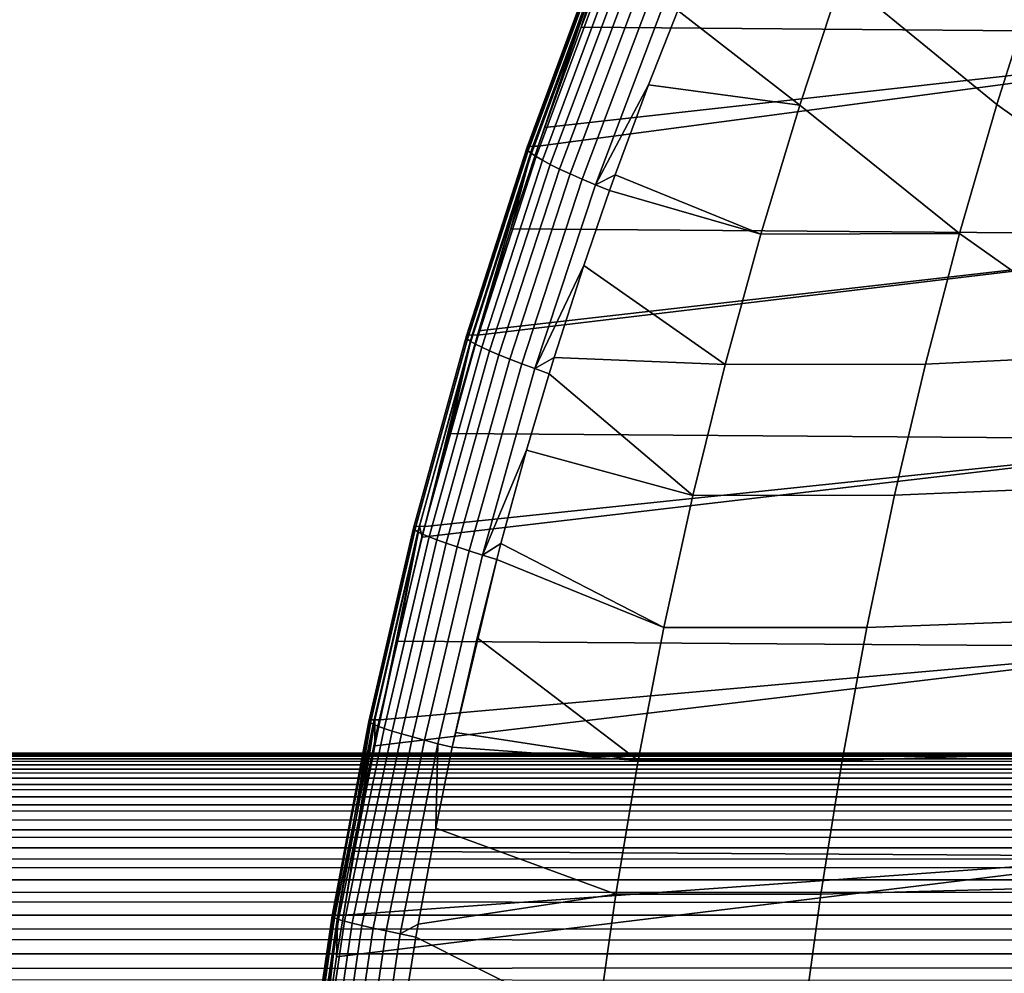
# Model space of a CAD drawing. Header units: metres. Extents: x -365 to 28, y -28 to 28.
# Tile 22 of 256: x -240.31 to -235.14, y 3.84 to 8.85. Entities that reach past the tile are written whole.
import ezdxf

# ---------------------------------------------------------------- set-up
doc = ezdxf.new("R2010")
doc.units = ezdxf.units.M
doc.layers.add('solid_24_501_103_XXX', color=7, linetype='CONTINUOUS')

msp = doc.modelspace()

# ---------------------------------------------------------------- linework, layer by layer
at = {"layer": 'solid_24_501_103_XXX'}
for points in [[(-233.141464, 8.778295, 149.595276), (-232.732727, 9.817696, 149.471313), (-237.228821, 9.163616, 137.922043), (-237.363632, 8.812503, 137.956497)], [(-235.753754, 9.739585, 136.244308), (-234.965195, 9.080525, 135.720261), (-235.177902, 8.407298, 135.735016), (-235.992737, 9.074635, 136.279312)], [(-237.27594, 9.163371, 137.733047), (-237.286469, 9.157969, 137.636169), (-237.646652, 8.181874, 137.730377), (-237.636093, 8.186678, 137.826645)], [(-237.256653, 9.16521, 137.82872), (-237.27594, 9.163371, 137.733047), (-237.636093, 8.186678, 137.826645), (-237.616745, 8.188341, 137.921661)], [(-237.256653, 9.16521, 137.82872), (-237.616745, 8.188341, 137.921661), (-237.588837, 8.186861, 138.014481)], [(-237.256653, 9.16521, 137.82872), (-237.588837, 8.186861, 138.014481), (-237.554657, 8.285303, 138.005646)], [(-237.256653, 9.16521, 137.82872), (-237.554657, 8.285303, 138.005646), (-237.363632, 8.812503, 137.956497)], [(-237.256653, 9.16521, 137.82872), (-237.363632, 8.812503, 137.956497), (-237.228821, 9.163616, 137.922043)], [(-237.286469, 9.157969, 137.636169), (-237.288162, 9.149057, 137.538971), (-237.648346, 8.173976, 137.633743), (-237.646652, 8.181874, 137.730377)], [(-237.288162, 9.149057, 137.538971), (-237.280975, 9.136718, 137.442413), (-237.641144, 8.163055, 137.537659), (-237.648346, 8.173976, 137.633743)], [(-237.280975, 9.136718, 137.442413), (-237.264984, 9.121071, 137.347397), (-237.625122, 8.149218, 137.443024), (-237.641144, 8.163055, 137.537659)], [(-237.264984, 9.121071, 137.347397), (-237.240356, 9.102263, 137.254837), (-237.600449, 8.13259, 137.350739), (-237.625122, 8.149218, 137.443024)], [(-237.240356, 9.102263, 137.254837), (-237.207306, 9.080476, 137.165619), (-237.567322, 8.113332, 137.261658), (-237.600449, 8.13259, 137.350739)], [(-237.207306, 9.080476, 137.165619), (-237.166153, 9.055916, 137.080566), (-237.526077, 8.091622, 137.17662), (-237.567322, 8.113332, 137.261658)], [(-235.992737, 9.074635, 136.279312), (-236.214783, 8.402982, 136.311966), (-236.855133, 8.900578, 136.74469), (-236.823669, 8.977925, 136.736526)], [(-235.992737, 9.074635, 136.279312), (-235.177902, 8.407298, 135.735016), (-235.3741, 7.728018, 135.748749), (-236.214783, 8.402982, 136.311966)], [(-234.303558, 7.78472, 135.175186), (-235.177902, 8.407298, 135.735016), (-234.965195, 9.080525, 135.720261), (-234.113998, 8.469743, 135.177261)], [(-237.166153, 9.055916, 137.080566), (-237.11731, 9.028816, 137.000534), (-237.477081, 8.067667, 137.096436), (-237.526077, 8.091622, 137.17662)], [(-237.11731, 9.028816, 137.000534), (-237.061218, 8.999436, 136.926239), (-237.420822, 8.041689, 137.021866), (-237.477081, 8.067667, 137.096436)], [(-237.061218, 8.999436, 136.926239), (-236.998413, 8.968057, 136.858429), (-237.357803, 8.013934, 136.953583), (-237.420822, 8.041689, 137.021866)], [(-236.998413, 8.968057, 136.858429), (-236.92952, 8.934974, 136.797714), (-237.288635, 7.984664, 136.892242), (-237.357803, 8.013934, 136.953583)], [(-236.92952, 8.934974, 136.797714), (-236.855133, 8.900578, 136.74469), (-237.008881, 8.510403, 136.784729), (-237.288635, 7.984664, 136.892242)], [(-236.214783, 8.402982, 136.311966), (-237.008881, 8.510403, 136.784729), (-236.855133, 8.900578, 136.74469)], [(-233.141464, 8.778295, 149.595276), (-237.363632, 8.812503, 137.956497), (-237.554657, 8.285303, 138.005646)], [(-233.504364, 7.720318, 149.704666), (-233.141464, 8.778295, 149.595276), (-237.588837, 8.186861, 138.014481), (-237.733826, 7.753485, 138.052048)], [(-233.141464, 8.778295, 149.595276), (-237.554657, 8.285303, 138.005646), (-237.588837, 8.186861, 138.014481)], [(-237.288635, 7.984664, 136.892242), (-237.008881, 8.510403, 136.784729), (-237.184189, 8.037713, 136.830612)], [(-236.419586, 7.725008, 136.342209), (-237.184189, 8.037713, 136.830612), (-237.008881, 8.510403, 136.784729), (-236.214783, 8.402982, 136.311966)], [(-236.214783, 8.402982, 136.311966), (-235.3741, 7.728018, 135.748749), (-236.419586, 7.725008, 136.342209)], [(-234.477051, 7.094275, 135.173416), (-235.3741, 7.728018, 135.748749), (-235.177902, 8.407298, 135.735016), (-234.303558, 7.78472, 135.175186)], [(-237.646652, 8.181874, 137.730377), (-237.648346, 8.173976, 137.633743), (-237.967331, 7.18381, 137.718613), (-237.965652, 7.190703, 137.814819)], [(-237.636093, 8.186678, 137.826645), (-237.646652, 8.181874, 137.730377), (-237.965652, 7.190703, 137.814819), (-237.955078, 7.194905, 137.910599)], [(-237.616745, 8.188341, 137.921661), (-237.636093, 8.186678, 137.826645), (-237.955078, 7.194905, 137.910599), (-237.935684, 7.196377, 138.005081)], [(-237.616745, 8.188341, 137.921661), (-237.935684, 7.196377, 138.005081), (-237.9077, 7.195106, 138.097382)], [(-237.616745, 8.188341, 137.921661), (-237.9077, 7.195106, 138.097382), (-237.901031, 7.217363, 138.095642)], [(-237.616745, 8.188341, 137.921661), (-237.901031, 7.217363, 138.095642), (-237.733826, 7.753485, 138.052048)], [(-237.616745, 8.188341, 137.921661), (-237.733826, 7.753485, 138.052048), (-237.588837, 8.186861, 138.014481)], [(-237.648346, 8.173976, 137.633743), (-237.641144, 8.163055, 137.537659), (-237.960114, 7.174288, 137.622894), (-237.967331, 7.18381, 137.718613)], [(-237.641144, 8.163055, 137.537659), (-237.625122, 8.149218, 137.443024), (-237.944031, 7.162228, 137.528549), (-237.960114, 7.174288, 137.622894)], [(-237.625122, 8.149218, 137.443024), (-237.600449, 8.13259, 137.350739), (-237.919266, 7.147741, 137.436462), (-237.944031, 7.162228, 137.528549)], [(-237.600449, 8.13259, 137.350739), (-237.567322, 8.113332, 137.261658), (-237.886032, 7.130963, 137.347473), (-237.919266, 7.147741, 137.436462)], [(-237.567322, 8.113332, 137.261658), (-237.526077, 8.091622, 137.17662), (-237.844635, 7.112048, 137.262421), (-237.886032, 7.130963, 137.347473)], [(-237.526077, 8.091622, 137.17662), (-237.477081, 8.067667, 137.096436), (-237.795471, 7.091174, 137.182098), (-237.844635, 7.112048, 137.262421)], [(-237.477081, 8.067667, 137.096436), (-237.420822, 8.041689, 137.021866), (-237.738998, 7.068534, 137.107254), (-237.795471, 7.091174, 137.182098)], [(-237.420822, 8.041689, 137.021866), (-237.357803, 8.013934, 136.953583), (-237.675735, 7.04434, 137.038574), (-237.738998, 7.068534, 137.107254)], [(-237.288635, 7.984664, 136.892242), (-237.184189, 8.037713, 136.830612), (-237.213943, 7.954229, 136.838425)], [(-236.419586, 7.725008, 136.342209), (-237.213943, 7.954229, 136.838425), (-237.184189, 8.037713, 136.830612)], [(-237.357803, 8.013934, 136.953583), (-237.288635, 7.984664, 136.892242), (-237.606262, 7.018816, 136.9767), (-237.675735, 7.04434, 137.038574)], [(-237.288635, 7.984664, 136.892242), (-237.213943, 7.954229, 136.838425), (-237.349564, 7.560081, 136.87413), (-237.606262, 7.018816, 136.9767)], [(-236.607071, 7.041224, 136.369995), (-237.349564, 7.560081, 136.87413), (-237.213943, 7.954229, 136.838425), (-236.419586, 7.725008, 136.342209)], [(-233.820541, 6.646025, 149.799515), (-233.504364, 7.720318, 149.704666), (-237.9077, 7.195106, 138.097382), (-238.056198, 6.677307, 138.136292)], [(-233.504364, 7.720318, 149.704666), (-237.901031, 7.217363, 138.095642), (-237.9077, 7.195106, 138.097382)], [(-233.504364, 7.720318, 149.704666), (-237.733826, 7.753485, 138.052048), (-237.901031, 7.217363, 138.095642)], [(-236.607071, 7.041224, 136.369995), (-236.419586, 7.725008, 136.342209), (-235.3741, 7.728018, 135.748749), (-235.55368, 7.043174, 135.761444)], [(-234.477051, 7.094275, 135.173416), (-235.55368, 7.043174, 135.761444), (-235.3741, 7.728018, 135.748749)], [(-237.606262, 7.018816, 136.9767), (-237.349564, 7.560081, 136.87413), (-237.504883, 7.077755, 136.915222)], [(-236.607071, 7.041224, 136.369995), (-237.504883, 7.077755, 136.915222), (-237.349564, 7.560081, 136.87413)], [(-237.955078, 7.194905, 137.910599), (-237.965652, 7.190703, 137.814819), (-238.243042, 6.186283, 137.888931), (-238.232452, 6.189879, 137.984314)], [(-237.935684, 7.196377, 138.005081), (-237.955078, 7.194905, 137.910599), (-238.232452, 6.189879, 137.984314), (-238.213028, 6.191147, 138.078354)], [(-237.935684, 7.196377, 138.005081), (-238.213028, 6.191147, 138.078354), (-238.184982, 6.190078, 138.170181)], [(-237.935684, 7.196377, 138.005081), (-238.184982, 6.190078, 138.170181), (-238.056198, 6.677307, 138.136292)], [(-237.935684, 7.196377, 138.005081), (-238.056198, 6.677307, 138.136292), (-237.9077, 7.195106, 138.097382)], [(-237.965652, 7.190703, 137.814819), (-237.967331, 7.18381, 137.718613), (-238.244705, 6.180391, 137.793091), (-238.243042, 6.186283, 137.888931)], [(-237.967331, 7.18381, 137.718613), (-237.960114, 7.174288, 137.622894), (-238.237442, 6.172258, 137.697662), (-238.244705, 6.180391, 137.793091)], [(-237.960114, 7.174288, 137.622894), (-237.944031, 7.162228, 137.528549), (-238.221298, 6.161959, 137.603561), (-238.237442, 6.172258, 137.697662)], [(-237.944031, 7.162228, 137.528549), (-237.919266, 7.147741, 137.436462), (-238.196442, 6.14959, 137.511627), (-238.221298, 6.161959, 137.603561)], [(-237.919266, 7.147741, 137.436462), (-237.886032, 7.130963, 137.347473), (-238.163086, 6.135262, 137.422699), (-238.196442, 6.14959, 137.511627)], [(-237.886032, 7.130963, 137.347473), (-237.844635, 7.112048, 137.262421), (-238.121552, 6.119111, 137.337631), (-238.163086, 6.135262, 137.422699)], [(-237.844635, 7.112048, 137.262421), (-237.795471, 7.091174, 137.182098), (-238.07222, 6.101284, 137.257187), (-238.121552, 6.119111, 137.337631)], [(-237.795471, 7.091174, 137.182098), (-237.738998, 7.068534, 137.107254), (-238.015549, 6.081945, 137.182114), (-238.07222, 6.101284, 137.257187)], [(-234.477051, 7.094275, 135.173416), (-234.634415, 6.398899, 135.171921), (-235.716553, 6.353272, 135.773056), (-235.55368, 7.043174, 135.761444)], [(-237.738998, 7.068534, 137.107254), (-237.675735, 7.04434, 137.038574), (-237.952042, 6.061273, 137.113098), (-238.015549, 6.081945, 137.182114)], [(-237.675735, 7.04434, 137.038574), (-237.606262, 7.018816, 136.9767), (-237.882294, 6.039459, 137.050781), (-237.952042, 6.061273, 137.113098)], [(-237.606262, 7.018816, 136.9767), (-237.504883, 7.077755, 136.915222), (-237.531219, 6.992274, 136.922211)], [(-236.777115, 6.352158, 136.395309), (-237.531219, 6.992274, 136.922211), (-237.504883, 7.077755, 136.915222), (-236.607071, 7.041224, 136.369995)], [(-236.777115, 6.352158, 136.395309), (-236.607071, 7.041224, 136.369995), (-235.55368, 7.043174, 135.761444), (-235.716553, 6.353272, 135.773056)], [(-237.606262, 7.018816, 136.9767), (-237.531219, 6.992274, 136.922211), (-237.650131, 6.590977, 136.953842), (-237.882294, 6.039459, 137.050781)], [(-236.777115, 6.352158, 136.395309), (-237.650131, 6.590977, 136.953842), (-237.531219, 6.992274, 136.922211)], [(-233.820541, 6.646025, 149.799515), (-238.056198, 6.677307, 138.136292), (-238.184982, 6.190078, 138.170181)], [(-234.089218, 5.557708, 149.879822), (-233.820541, 6.646025, 149.799515), (-238.199219, 6.133614, 138.173935), (-238.330048, 5.586587, 138.208511)], [(-233.820541, 6.646025, 149.799515), (-238.184982, 6.190078, 138.170181), (-238.199219, 6.133614, 138.173935)], [(-237.882294, 6.039459, 137.050781), (-237.650131, 6.590977, 136.953842), (-237.785156, 6.100066, 136.989883)], [(-236.929626, 5.658336, 136.418106), (-237.785156, 6.100066, 136.989883), (-237.650131, 6.590977, 136.953842), (-236.777115, 6.352158, 136.395309)], [(-234.634415, 6.398899, 135.171921), (-234.775543, 5.699086, 135.170685), (-235.86264, 5.658818, 135.783569), (-235.716553, 6.353272, 135.773056)], [(-236.929626, 5.658336, 136.418106), (-236.777115, 6.352158, 136.395309), (-235.716553, 6.353272, 135.773056), (-235.86264, 5.658818, 135.783569)], [(-238.243042, 6.186283, 137.888931), (-238.244705, 6.180391, 137.793091), (-238.480042, 5.165578, 137.856705), (-238.478394, 5.170471, 137.952255)], [(-238.244705, 6.180391, 137.793091), (-238.237442, 6.172258, 137.697662), (-238.472748, 5.158826, 137.761536), (-238.480042, 5.165578, 137.856705)], [(-238.232452, 6.189879, 137.984314), (-238.243042, 6.186283, 137.888931), (-238.478394, 5.170471, 137.952255), (-238.467804, 5.17346, 138.047302)], [(-238.237442, 6.172258, 137.697662), (-238.221298, 6.161959, 137.603561), (-238.456543, 5.150275, 137.667618), (-238.472748, 5.158826, 137.761536)], [(-238.213028, 6.191147, 138.078354), (-238.232452, 6.189879, 137.984314), (-238.467804, 5.17346, 138.047302), (-238.448364, 5.174517, 138.140991)], [(-238.221298, 6.161959, 137.603561), (-238.196442, 6.14959, 137.511627), (-238.43161, 5.140006, 137.575821), (-238.456543, 5.150275, 137.667618)], [(-238.213028, 6.191147, 138.078354), (-238.448364, 5.174517, 138.140991), (-238.420273, 5.173638, 138.232422)], [(-238.213028, 6.191147, 138.078354), (-238.420273, 5.173638, 138.232422), (-238.330048, 5.586587, 138.208511)], [(-238.213028, 6.191147, 138.078354), (-238.330048, 5.586587, 138.208511), (-238.199219, 6.133614, 138.173935)], [(-238.213028, 6.191147, 138.078354), (-238.199219, 6.133614, 138.173935), (-238.184982, 6.190078, 138.170181)], [(-238.196442, 6.14959, 137.511627), (-238.163086, 6.135262, 137.422699), (-238.398163, 5.12811, 137.486969), (-238.43161, 5.140006, 137.575821)], [(-238.163086, 6.135262, 137.422699), (-238.121552, 6.119111, 137.337631), (-238.356506, 5.114698, 137.401871), (-238.398163, 5.12811, 137.486969)], [(-238.121552, 6.119111, 137.337631), (-238.07222, 6.101284, 137.257187), (-238.307022, 5.099892, 137.32132), (-238.356506, 5.114698, 137.401871)], [(-238.07222, 6.101284, 137.257187), (-238.015549, 6.081945, 137.182114), (-238.250168, 5.083828, 137.246063), (-238.307022, 5.099892, 137.32132)], [(-238.015549, 6.081945, 137.182114), (-237.952042, 6.061273, 137.113098), (-238.186462, 5.066653, 137.176758), (-238.250168, 5.083828, 137.246063)], [(-237.952042, 6.061273, 137.113098), (-237.882294, 6.039459, 137.050781), (-238.116486, 5.048524, 137.114075), (-238.186462, 5.066653, 137.176758)], [(-237.882294, 6.039459, 137.050781), (-237.785156, 6.100066, 136.989883), (-237.806946, 6.016765, 136.995728)], [(-236.929626, 5.658336, 136.418106), (-237.806946, 6.016765, 136.995728), (-237.785156, 6.100066, 136.989883)], [(-237.882294, 6.039459, 137.050781), (-237.806946, 6.016765, 136.995728), (-238.040863, 5.029652, 137.058548), (-238.116486, 5.048524, 137.114075)], [(-238.040863, 5.029652, 137.058548), (-237.806946, 6.016765, 136.995728), (-238.024139, 5.107002, 137.054047)], [(-238.024139, 5.107002, 137.054047), (-237.806946, 6.016765, 136.995728), (-237.909866, 5.605289, 137.023315)], [(-237.064545, 4.960289, 136.438339), (-237.909866, 5.605289, 137.023315), (-237.806946, 6.016765, 136.995728), (-236.929626, 5.658336, 136.418106)], [(-234.775543, 5.699086, 135.170685), (-234.900375, 4.995328, 135.169678), (-235.991867, 4.960317, 135.792938), (-235.86264, 5.658818, 135.783569)], [(-237.064545, 4.960289, 136.438339), (-236.929626, 5.658336, 136.418106), (-235.86264, 5.658818, 135.783569), (-235.991867, 4.960317, 135.792938)], [(-237.064545, 4.960289, 136.438339), (-238.024139, 5.107002, 137.054047), (-237.909866, 5.605289, 137.023315)], [(-234.309799, 4.457632, 149.945587), (-234.089218, 5.557708, 149.879822), (-238.448624, 5.036533, 138.239944), (-238.554871, 4.483754, 138.268173)], [(-234.089218, 5.557708, 149.879822), (-238.420273, 5.173638, 138.232422), (-238.448624, 5.036533, 138.239944)], [(-234.089218, 5.557708, 149.879822), (-238.330048, 5.586587, 138.208511), (-238.420273, 5.173638, 138.232422)], [(-238.480042, 5.165578, 137.856705), (-238.672562, 4.1444, 137.982422), (-238.66301, 4.147281, 138.084671), (-238.478394, 5.170471, 137.952255)], [(-238.472748, 5.158826, 137.761536), (-238.671707, 4.139767, 137.879791), (-238.672562, 4.1444, 137.982422), (-238.480042, 5.165578, 137.856705)], [(-238.456543, 5.150275, 137.667618), (-238.660477, 4.133431, 137.777878), (-238.671707, 4.139767, 137.879791), (-238.472748, 5.158826, 137.761536)], [(-238.478394, 5.170471, 137.952255), (-238.66301, 4.147281, 138.084671), (-238.643143, 4.148379, 138.185471), (-238.467804, 5.17346, 138.047302)], [(-238.43161, 5.140006, 137.575821), (-238.638962, 4.125459, 137.677734), (-238.660477, 4.133431, 137.777878), (-238.456543, 5.150275, 137.667618)], [(-238.448364, 5.174517, 138.140991), (-238.643143, 4.148379, 138.185471), (-238.61322, 4.147687, 138.283707)], [(-238.448364, 5.174517, 138.140991), (-238.467804, 5.17346, 138.047302), (-238.643143, 4.148379, 138.185471)], [(-238.398163, 5.12811, 137.486969), (-238.607407, 4.115934, 137.580429), (-238.638962, 4.125459, 137.677734), (-238.43161, 5.140006, 137.575821)], [(-238.448364, 5.174517, 138.140991), (-238.61322, 4.147687, 138.283707), (-238.554871, 4.483754, 138.268173)], [(-238.356506, 5.114698, 137.401871), (-238.566132, 4.104958, 137.487), (-238.607407, 4.115934, 137.580429), (-238.398163, 5.12811, 137.486969)], [(-238.448364, 5.174517, 138.140991), (-238.554871, 4.483754, 138.268173), (-238.448624, 5.036533, 138.239944)], [(-238.448364, 5.174517, 138.140991), (-238.448624, 5.036533, 138.239944), (-238.420273, 5.173638, 138.232422)], [(-238.307022, 5.099892, 137.32132), (-238.515579, 4.092646, 137.398407), (-238.566132, 4.104958, 137.487), (-238.356506, 5.114698, 137.401871)], [(-238.250168, 5.083828, 137.246063), (-238.456284, 4.079128, 137.315613), (-238.515579, 4.092646, 137.398407), (-238.307022, 5.099892, 137.32132)], [(-238.186462, 5.066653, 137.176758), (-238.38887, 4.064546, 137.239471), (-238.456284, 4.079128, 137.315613), (-238.250168, 5.083828, 137.246063)], [(-237.064545, 4.960289, 136.438339), (-238.040863, 5.029652, 137.058548), (-238.024139, 5.107002, 137.054047)], [(-238.116486, 5.048524, 137.114075), (-238.314056, 4.049056, 137.170792), (-238.38887, 4.064546, 137.239471), (-238.186462, 5.066653, 137.176758)], [(-238.314056, 4.049056, 137.170792), (-238.116486, 5.048524, 137.114075), (-238.127869, 4.60547, 137.082016), (-238.220901, 4.101045, 137.107132)], [(-238.116486, 5.048524, 137.114075), (-238.040863, 5.029652, 137.058548), (-238.127869, 4.60547, 137.082016)], [(-237.181763, 4.258543, 136.455978), (-238.127869, 4.60547, 137.082016), (-238.040863, 5.029652, 137.058548), (-237.064545, 4.960289, 136.438339)], [(-304.900726, 4.985728, 222.585846), (-59.819149, 4.972609, 152.158859), (-59.914406, 4.924039, 151.82666), (-304.975464, 4.967942, 222.411942)], [(-304.900726, 4.985728, 222.585846), (-304.834961, 4.996431, 222.763214), (-59.819149, 4.972609, 152.158859)], [(-304.77832, 5, 222.943451), (-59.72319, 4.996953, 152.4935), (-59.819149, 4.972609, 152.158859), (-304.834961, 4.996431, 222.763214)], [(-304.730865, 4.996433, 223.126297), (-59.626987, 4.996953, 152.828995), (-59.72319, 4.996953, 152.4935), (-304.77832, 5, 222.943451)], [(-304.730865, 4.996433, 223.126297), (-304.692627, 4.985732, 223.311569), (-59.531029, 4.97261, 153.163651), (-59.626987, 4.996953, 152.828995)], [(-304.692627, 4.985732, 223.311569), (-304.663849, 4.967948, 223.498657), (-59.531029, 4.97261, 153.163651)], [(-304.663849, 4.967948, 223.498657), (-304.644653, 4.943118, 223.687515), (-59.435772, 4.92404, 153.49585), (-59.531029, 4.97261, 153.163651)], [(-234.900375, 4.995328, 135.169678), (-235.008835, 4.288119, 135.168884), (-236.104126, 4.258276, 135.801163), (-235.991867, 4.960317, 135.792938)], [(-305.059296, 4.943109, 222.241623), (-59.914406, 4.924039, 151.82666), (-60.008507, 4.851475, 151.498489), (-305.152252, 4.9113, 222.075287)], [(-305.059296, 4.943109, 222.241623), (-304.975464, 4.967942, 222.411942), (-59.914406, 4.924039, 151.82666)], [(-304.644653, 4.943118, 223.687515), (-304.635345, 4.91131, 223.877838), (-59.435772, 4.92404, 153.49585)], [(-304.635345, 4.91131, 223.877838), (-304.6362, 4.87266, 224.069153), (-59.341675, 4.851477, 153.824005), (-59.435772, 4.92404, 153.49585)], [(-237.181763, 4.258543, 136.455978), (-237.064545, 4.960289, 136.438339), (-235.991867, 4.960317, 135.792938), (-236.104126, 4.258276, 135.801163)], [(-305.254333, 4.872648, 221.913483), (-60.008507, 4.851475, 151.498489), (-60.100971, 4.755281, 151.176025), (-305.365906, 4.8272, 221.756317)], [(-305.254333, 4.872648, 221.913483), (-305.152252, 4.9113, 222.075287), (-60.008507, 4.851475, 151.498489)], [(-304.6362, 4.87266, 224.069153), (-304.647522, 4.827217, 224.261551), (-59.341675, 4.851477, 153.824005)], [(-305.48703, 4.775143, 221.604385), (-305.365906, 4.8272, 221.756317), (-60.100971, 4.755281, 151.176025)], [(-304.647522, 4.827217, 224.261551), (-304.669708, 4.775156, 224.454605), (-59.249207, 4.755284, 154.146484), (-59.341675, 4.851477, 153.824005)], [(-305.48703, 4.775143, 221.604385), (-60.100971, 4.755281, 151.176025), (-60.191364, 4.635921, 150.860779), (-305.617889, 4.716681, 221.45816)], [(-304.669708, 4.775156, 224.454605), (-304.703186, 4.716698, 224.647949), (-59.249207, 4.755284, 154.146484)], [(-305.759003, 4.651907, 221.317856), (-305.617889, 4.716681, 221.45816), (-60.191364, 4.635921, 150.860779)], [(-304.703186, 4.716698, 224.647949), (-304.748535, 4.651927, 224.841721), (-59.158813, 4.635923, 154.461716), (-59.249207, 4.755284, 154.146484)], [(-305.759003, 4.651907, 221.317856), (-60.191364, 4.635921, 150.860779), (-60.279247, 4.493964, 150.554306), (-305.910614, 4.581131, 221.184113)], [(-304.806213, 4.581144, 225.035477), (-304.876892, 4.5046, 225.229126), (-59.07093, 4.493968, 154.768204), (-59.158813, 4.635923, 154.461716)], [(-304.748535, 4.651927, 224.841721), (-304.806213, 4.581144, 225.035477), (-59.158813, 4.635923, 154.461716)], [(-306.073181, 4.504576, 221.057343), (-305.910614, 4.581131, 221.184113), (-60.279247, 4.493964, 150.554306)], [(-237.181763, 4.258543, 136.455978), (-238.220901, 4.101045, 137.107132), (-238.127869, 4.60547, 137.082016)], [(-306.073181, 4.504576, 221.057343), (-60.279247, 4.493964, 150.554306), (-60.364182, 4.330125, 150.258102), (-306.247406, 4.422482, 220.937988)], [(-304.876892, 4.5046, 225.229126), (-304.961395, 4.422508, 225.422668), (-59.07093, 4.493968, 154.768204)], [(-304.961395, 4.422508, 225.422668), (-305.060333, 4.335363, 225.615631), (-58.985996, 4.330129, 155.064407), (-59.07093, 4.493968, 154.768204)], [(-234.48175, 3.348059, 149.996765), (-234.309799, 4.457632, 149.945587), (-238.648743, 3.928555, 138.293167), (-238.730194, 3.371238, 138.31488)], [(-234.309799, 4.457632, 149.945587), (-238.61322, 4.147687, 138.283707), (-238.648743, 3.928555, 138.293167)], [(-234.309799, 4.457632, 149.945587), (-238.554871, 4.483754, 138.268173), (-238.61322, 4.147687, 138.283707)], [(-306.433533, 4.335346, 220.826782), (-306.247406, 4.422482, 220.937988), (-60.364182, 4.330125, 150.258102)], [(-306.433533, 4.335346, 220.826782), (-60.364182, 4.330125, 150.258102), (-60.445759, 4.14519, 149.973602), (-306.632355, 4.243536, 220.724228)], [(-305.174561, 4.243564, 225.807938), (-305.305054, 4.147603, 225.999435), (-58.904419, 4.145194, 155.348892), (-58.985996, 4.330129, 155.064407)], [(-305.060333, 4.335363, 225.615631), (-305.174561, 4.243564, 225.807938), (-58.985996, 4.330129, 155.064407)], [(-237.181763, 4.258543, 136.455978), (-237.281189, 3.553629, 136.471008), (-238.23262, 4.032847, 137.110306), (-238.220901, 4.101045, 137.107132)], [(-237.281189, 3.553629, 136.471008), (-237.181763, 4.258543, 136.455978), (-236.104126, 4.258276, 135.801163), (-236.199356, 3.5532, 135.808182)], [(-235.008835, 4.288119, 135.168884), (-235.100815, 3.577952, 135.168274), (-236.199356, 3.5532, 135.808182), (-236.104126, 4.258276, 135.801163)], [(-306.844482, 4.147578, 220.630997), (-306.632355, 4.243536, 220.724228), (-60.445759, 4.14519, 149.973602)], [(-306.844482, 4.147578, 220.630997), (-60.445759, 4.14519, 149.973602), (-60.523586, 3.940046, 149.702194), (-307.070435, 4.048195, 220.547821)], [(-305.452606, 4.048219, 226.189697), (-305.618256, 3.946086, 226.378632), (-58.826591, 3.94005, 155.620316), (-58.904419, 4.145194, 155.348892)], [(-305.305054, 4.147603, 225.999435), (-305.452606, 4.048219, 226.189697), (-58.904419, 4.145194, 155.348892)], [(-238.66301, 4.147281, 138.084671), (-238.672562, 4.1444, 137.982422), (-238.822876, 3.111664, 138.023163), (-238.813324, 3.113814, 138.125198)], [(-238.672562, 4.1444, 137.982422), (-238.671707, 4.139767, 137.879791), (-238.822006, 3.108205, 137.920715), (-238.822876, 3.111664, 138.023163)], [(-238.643143, 4.148379, 138.185471), (-238.66301, 4.147281, 138.084671), (-238.813324, 3.113814, 138.125198), (-238.793457, 3.11463, 138.225769)], [(-238.643143, 4.148379, 138.185471), (-238.793457, 3.11463, 138.225769), (-238.763504, 3.114104, 138.323761)], [(-238.643143, 4.148379, 138.185471), (-238.763504, 3.114104, 138.323761), (-238.730194, 3.371238, 138.31488)], [(-238.643143, 4.148379, 138.185471), (-238.730194, 3.371238, 138.31488), (-238.648743, 3.928555, 138.293167)], [(-238.643143, 4.148379, 138.185471), (-238.648743, 3.928555, 138.293167), (-238.61322, 4.147687, 138.283707)], [(-238.671707, 4.139767, 137.879791), (-238.660477, 4.133431, 137.777878), (-238.81073, 3.103472, 137.818939), (-238.822006, 3.108205, 137.920715)], [(-238.660477, 4.133431, 137.777878), (-238.638962, 4.125459, 137.677734), (-238.789154, 3.097515, 137.718903), (-238.81073, 3.103472, 137.818939)], [(-238.638962, 4.125459, 137.677734), (-238.607407, 4.115934, 137.580429), (-238.757523, 3.090397, 137.621658), (-238.789154, 3.097515, 137.718903)], [(-238.607407, 4.115934, 137.580429), (-238.566132, 4.104958, 137.487), (-238.716141, 3.082192, 137.528214), (-238.757523, 3.090397, 137.621658)], [(-238.566132, 4.104958, 137.487), (-238.515579, 4.092646, 137.398407), (-238.665482, 3.072987, 137.439575), (-238.716141, 3.082192, 137.528214)], [(-238.515579, 4.092646, 137.398407), (-238.456284, 4.079128, 137.315613), (-238.606049, 3.062878, 137.356674), (-238.665482, 3.072987, 137.439575)], [(-238.314056, 4.049056, 137.170792), (-238.220901, 4.101045, 137.107132), (-238.23262, 4.032847, 137.110306)], [(-307.311035, 3.946058, 220.475372), (-307.070435, 4.048195, 220.547821), (-60.523586, 3.940046, 149.702194)], [(-238.456284, 4.079128, 137.315613), (-238.38887, 4.064546, 137.239471), (-238.538483, 3.051972, 137.28035), (-238.606049, 3.062878, 137.356674)], [(-238.38887, 4.064546, 137.239471), (-238.314056, 4.049056, 137.170792), (-238.463486, 3.040383, 137.211441), (-238.538483, 3.051972, 137.28035)], [(-238.314056, 4.049056, 137.170792), (-238.23262, 4.032847, 137.110306), (-238.303162, 3.594023, 137.129364), (-238.463486, 3.040383, 137.211441)], [(-237.281189, 3.553629, 136.471008), (-238.303162, 3.594023, 137.129364), (-238.23262, 4.032847, 137.110306)], [(-307.311035, 3.946058, 220.475372), (-60.523586, 3.940046, 149.702194), (-60.597275, 3.715722, 149.445206), (-307.566681, 3.84219, 220.414459)], [(-305.802734, 3.842216, 226.565765), (-306.006866, 3.73773, 226.750641), (-58.752903, 3.715726, 155.877304), (-58.826591, 3.94005, 155.620316)], [(-305.618256, 3.946086, 226.378632), (-305.802734, 3.842216, 226.565765), (-58.826591, 3.94005, 155.620316)]]:
    msp.add_3dface(points, dxfattribs=at)

doc.saveas('drawing.dxf')
